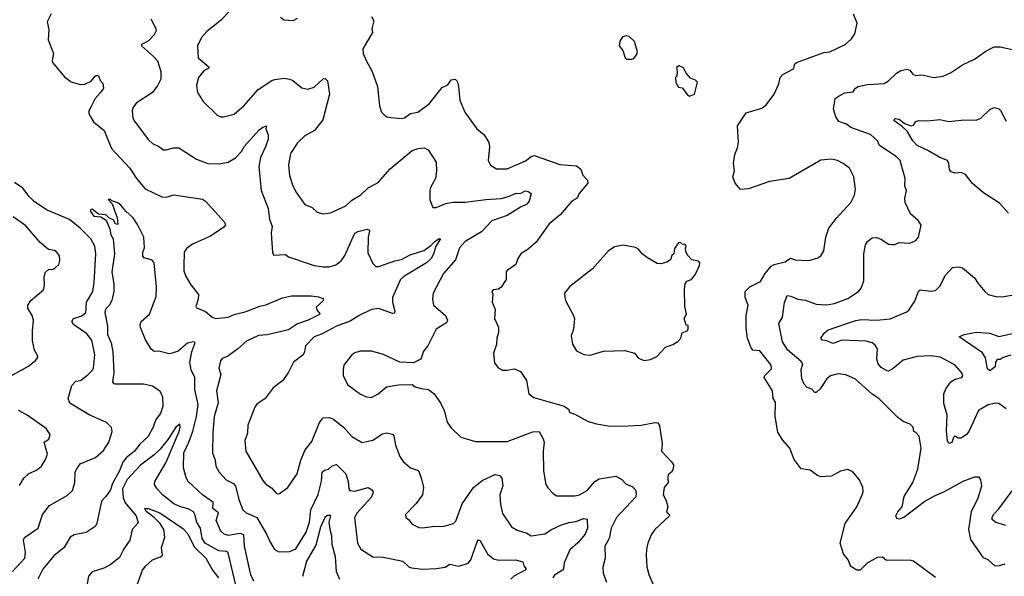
# Model space of a CAD drawing. Extents: x 1245432 to 1420865, y 606325 to 671314.
# Tile 27 of 256: x 1264513 to 1271042, y 645535 to 649229. Entities that reach past the tile are written whole.
import ezdxf

# ---------------------------------------------------------------- set-up
doc = ezdxf.new("R2010")
doc.units = 0

msp = doc.modelspace()

# ---------------------------------------------------------------- linework, layer by layer
at = {"layer": '0CON20XD'}
for points in [[(1264721.7, 649268.3), (1264696.2, 649215), (1264705.7, 649165), (1264702.7, 649095), (1264737.9, 649005), (1264728, 648955), (1264731.2, 648945), (1264810.7, 648850.7), (1264855, 648816.2), (1264915, 648798.5), (1264945, 648800.4), (1264988, 648822), (1265014, 648855), (1265025, 648860), (1265036.9, 648856.9), (1265046, 648825), (1265064, 648805), (1265068, 648775), (1265050, 648745), (1265013.6, 648706.4), (1264987.4, 648652.6), (1264972.9, 648625), (1264971.5, 648605), (1265001.7, 648551.7), (1265072.7, 648492.7), (1265121.9, 648375), (1265243.1, 648243.1), (1265286.9, 648175), (1265345, 648107.5), (1265455, 648052.5), (1265485, 648050), (1265534.4, 648065.6), (1265725, 648038.8), (1265745, 648025.3), (1265872.4, 647885), (1265877.8, 647865), (1265867.3, 647852.7), (1265778, 647792), (1265660.3, 647739.7), (1265619.9, 647710.1), (1265604.5, 647685), (1265601.5, 647595), (1265602.6, 647562.6), (1265615, 647523.8), (1265648.3, 647468.3), (1265699.4, 647405), (1265697.5, 647375), (1265682, 647325), (1265685, 647317.5), (1265745, 647292), (1265790, 647255), (1265815, 647245.6), (1265895, 647254.5), (1265935, 647272.3), (1266015, 647292.7), (1266105, 647328.2), (1266145, 647337.1), (1266255, 647382.2), (1266315, 647396.5), (1266445, 647395.8), (1266495, 647388.8), (1266525, 647377.5), (1266525, 647362.5), (1266478.3, 647321.7), (1266485, 647300), (1266501.7, 647281.7), (1266502.5, 647275), (1266487.5, 647265), (1266425.8, 647235), (1266355, 647210.3), (1266295, 647171.6), (1266155, 647136.8), (1266097.3, 647132.7), (1266018, 647095), (1265958.5, 647041.5), (1265893.6, 646996.4), (1265855, 646981.2), (1265844.3, 646965), (1265834.2, 646915.8), (1265846.5, 646875), (1265817.9, 646765), (1265830, 646685), (1265803.3, 646595), (1265793, 646487), (1265791.4, 646355), (1265808.9, 646305), (1265813.3, 646265), (1265835.7, 646225), (1265882, 646175), (1265930.8, 646150.8), (1265945, 646136), (1265967.5, 646045), (1265992.5, 645975), (1266015, 645955.8), (1266085.3, 645925.3), (1266150.5, 645815), (1266171.1, 645765), (1266202, 645712), (1266232.7, 645697.3), (1266305, 645700), (1266345, 645716), (1266413.3, 645826.7), (1266435.2, 645894.8), (1266443.9, 645976.1), (1266493.3, 646076.7), (1266513.8, 646166.2), (1266518.7, 646225), (1266535, 646238.9), (1266560, 646245), (1266585, 646268.1), (1266615, 646276), (1266675.5, 646215), (1266691.5, 646165), (1266695.9, 646115.9), (1266703.3, 646105), (1266735, 646098.9), (1266825, 646124.3), (1266849.3, 646109.3), (1266856.9, 646096.9), (1266853.1, 646075), (1266841.3, 646055), (1266750, 645955), (1266734.4, 645925), (1266752.9, 645755), (1266774.6, 645714.6), (1266855, 645663.3), (1266922.6, 645662.6), (1267054.4, 645634.4), (1267095, 645596), (1267110.6, 645590.6), (1267185, 645581.8), (1267275, 645586.5), (1267335.3, 645594.7), (1267365, 645615.7), (1267425, 645601.4), (1267487.4, 645622.6), (1267505.3, 645645), (1267546.6, 645763.4), (1267555, 645776.2), (1267565, 645773.8), (1267615, 645683.1), (1267655, 645651.2), (1267691.1, 645641.1), (1267800, 645645), (1267850.5, 645630.5), (1267856.2, 645605), (1267870.8, 645585), (1267865.6, 645575), (1267790, 645535), (1267769.5, 645515)], [(1265908.8, 649291.2), (1265852.1, 649227.9), (1265757.3, 649152.7), (1265719.5, 649110.5), (1265693.3, 649055), (1265696.7, 648975), (1265768.8, 648915), (1265763.3, 648905), (1265735, 648890), (1265698.8, 648845), (1265686, 648795), (1265692, 648745), (1265730, 648685), (1265822.5, 648595), (1265845, 648583.8), (1265865, 648583.8), (1265935, 648601.2), (1266000.9, 648659.1), (1266095, 648766), (1266184.3, 648825), (1266205, 648832.3), (1266265, 648840), (1266305, 648834.4), (1266325, 648825.6), (1266385, 648775.7), (1266425, 648767.1), (1266465, 648781.9), (1266525, 648836), (1266539.3, 648839.3), (1266554.1, 648824.1), (1266567.5, 648735), (1266524.2, 648565), (1266467.4, 648492.6), (1266405, 648458.6), (1266355, 648412.5), (1266308.9, 648341.1), (1266296.7, 648265), (1266302.9, 648195), (1266322.4, 648132.4), (1266345, 648086.2), (1266403.4, 648003.4), (1266452.3, 647982.3), (1266485, 647951.2), (1266525, 647941.2), (1266575, 647947.5), (1266675, 647993.3), (1266715, 648030.8), (1266775, 648067.1), (1266825, 648112.2), (1266890.9, 648149.1), (1266970.8, 648239.2), (1267115, 648361.5), (1267155.6, 648374.4), (1267195, 648378.8), (1267222.5, 648365), (1267273.8, 648283.8), (1267276.6, 648226.6), (1267271.1, 648175), (1267236.7, 648115), (1267233.1, 648095), (1267232.3, 648032.3), (1267253, 647983), (1267275, 647983.3), (1267340, 648010), (1267385, 648016.9), (1267467.9, 648017.9), (1267605, 648035.5), (1267705, 648041.2), (1267754.7, 648055.3), (1267805, 648078.5), (1267835, 648075.8), (1267865, 648092.5), (1267885, 648087.9), (1267903.8, 648075), (1267892.3, 648025), (1267875.5, 648004.5), (1267833.1, 647985), (1267745, 647930.2), (1267645, 647893.8), (1267575, 647821.8), (1267466.1, 647756.1)], [(1269525, 646690), (1269508.8, 646715), (1269503.8, 646765), (1269450.6, 646855), (1269453.1, 646866.9), (1269498.3, 646911.7), (1269496.7, 646935), (1269421.7, 647031.7), (1269375, 647036.2), (1269361.4, 647055), (1269339.4, 647115), (1269330.9, 647180.9), (1269330, 647265), (1269344.1, 647334.1), (1269322.9, 647385), (1269324.3, 647425), (1269355, 647455.6), (1269425, 647491.1), (1269456.2, 647545), (1269495, 647592.7), (1269515, 647604.7), (1269588.6, 647621.4), (1269625, 647646.2), (1269654.3, 647634.3), (1269745, 647631.1), (1269805, 647647.5), (1269825, 647662), (1269845.7, 647695), (1269858.9, 647785), (1269879.5, 647845), (1269929.2, 647910.8), (1270023.9, 648016.1), (1270047.8, 648065), (1270055.6, 648105), (1270043.3, 648185), (1270015, 648243.8), (1269973.8, 648275), (1269935, 648294.3), (1269895, 648302.5), (1269824.3, 648295.7), (1269615, 648174.2), (1269484.2, 648154.2), (1269345, 648106.7), (1269293, 648103), (1269257.5, 648145), (1269241.2, 648185), (1269253.8, 648225), (1269246.7, 648275), (1269254.3, 648335), (1269272.4, 648377.6), (1269278.8, 648415), (1269272.5, 648525), (1269329.5, 648610.5), (1269435, 648642.5), (1269465, 648665.7), (1269515.6, 648735), (1269545.8, 648804.2), (1269556.7, 648845), (1269572.5, 648865), (1269645, 648903.8), (1269654, 648935), (1269665, 648944), (1269845, 649011.2), (1269885, 649016.7), (1269987.5, 649065), (1270027.7, 649102.3), (1270050, 649135), (1270065.9, 649205.9), (1270041.2, 649265)], [(1265382, 649235), (1265414, 649175), (1265418, 649155), (1265405, 649129.2), (1265365, 649087.5), (1265320, 649065), (1265320, 649055), (1265400.5, 648985), (1265426.2, 648955), (1265449.5, 648885), (1265450, 648835), (1265430, 648795), (1265393.5, 648746.5), (1265286, 648675), (1265262.5, 648645), (1265259.2, 648625), (1265264.2, 648575), (1265274, 648555), (1265364.6, 648434.6), (1265395, 648407.5), (1265441.2, 648385), (1265465.7, 648365.7), (1265485, 648364.5), (1265535, 648378.2), (1265567.8, 648377.8), (1265685, 648302.9), (1265760, 648275), (1265835, 648272), (1265895, 648284.2), (1265945, 648312.1), (1265983.4, 648355), (1266005, 648390), (1266098.6, 648495), (1266125, 648516), (1266150, 648525), (1266146.2, 648505), (1266161.4, 648465), (1266160.5, 648435), (1266143.8, 648385), (1266109.3, 648315), (1266099.7, 648255), (1266114.5, 648095), (1266160, 647975), (1266169.2, 647905), (1266187.3, 647857.3), (1266180, 647815), (1266185.8, 647745.8), (1266188.8, 647685), (1266196.4, 647666.4), (1266275, 647671.2), (1266296, 647656), (1266465, 647598.1), (1266525, 647588.9), (1266565, 647589.5), (1266608.9, 647601.1), (1266645, 647628), (1266670, 647665), (1266735, 647812), (1266755, 647824), (1266818, 647838), (1266833, 647833), (1266833.8, 647825), (1266822.9, 647785), (1266820.9, 647680.9), (1266855, 647610), (1266875, 647591.1), (1266895, 647590), (1267000.8, 647629.2), (1267045, 647636.9), (1267101.7, 647668.3), (1267192.4, 647697.6), (1267240.2, 647729.8), (1267265, 647756.8), (1267295, 647777.5), (1267302.5, 647775), (1267272.9, 647725), (1267257.1, 647672.9), (1267241.2, 647645), (1267211.5, 647615), (1267061.1, 647525), (1267037.3, 647505), (1266984.5, 647384.5), (1266985.4, 647355), (1267001.4, 647295), (1266997.9, 647282.1), (1266985, 647280), (1266895, 647311.5), (1266845, 647306.4), (1266765, 647266.4), (1266705, 647227.5), (1266615, 647195.3), (1266515, 647141.8), (1266465.8, 647125), (1266409.4, 647065), (1266402.5, 647025), (1266392, 647005), (1266329.2, 646955), (1266295, 646888.8), (1266257.5, 646835), (1266193.8, 646785), (1266141.2, 646715), (1266085, 646676.7), (1266072.3, 646657.7), (1266025, 646537.5), (1266023.3, 646485), (1266006.7, 646435), (1266013.8, 646365), (1266125, 646170), (1266145, 646146.7), (1266183, 646123), (1266215, 646086.2), (1266225, 646082.5), (1266235.7, 646084.3), (1266291.2, 646125), (1266354.2, 646215.8), (1266376.9, 646305), (1266405.6, 646375), (1266451.1, 646428.9), (1266501.4, 646555), (1266525, 646586), (1266565, 646588.5), (1266595, 646578.5), (1266662.3, 646522.3), (1266715, 646461.9), (1266785, 646422.9), (1266855, 646439.4), (1266919.7, 646480.3), (1266946.9, 646486.9), (1266985, 646478), (1266995, 646466.7), (1267005.6, 646405), (1267035, 646330), (1267055, 646296.2), (1267103.8, 646255), (1267150, 646240), (1267161.4, 646225), (1267178.6, 646178.6), (1267191.2, 646125), (1267184.3, 646075.7), (1267142, 646018), (1267071.2, 645945), (1267073.3, 645925), (1267091.7, 645911.7), (1267115, 645880), (1267159.1, 645859.1), (1267185, 645855.6), (1267265, 645867.8), (1267320, 645865), (1267390, 645885), (1267405, 645900), (1267446.9, 646015), (1267522.5, 646125), (1267579.5, 646170.5), (1267665, 646210), (1267695, 646202.7), (1267710.5, 646185), (1267717.2, 646135), (1267697.8, 646075), (1267701.1, 646011.1), (1267715, 645952), (1267775, 645864), (1267810.9, 645840.9), (1267875, 645821.4), (1267905, 645803.1), (1267995, 645815.6), (1268039.2, 645845), (1268105, 645876.2), (1268155, 645892.5), (1268201.4, 645898.6), (1268255, 645917.8), (1268276.7, 645915), (1268278.8, 645855), (1268263.2, 645815), (1268215, 645757.3), (1268160.5, 645709.5), (1268122.5, 645625), (1268118.5, 645585), (1268112.2, 645575), (1268058.8, 645541.2), (1268049.1, 645525)], [(1266242.5, 649245), (1266265, 649227.5), (1266325.9, 649224.1), (1266355, 649240)], [(1266845, 649250), (1266862, 649222), (1266847.5, 649167.5), (1266853.3, 649145), (1266787.5, 649035), (1266790.8, 649005), (1266811.2, 648958.8), (1266851.4, 648885), (1266886, 648785), (1266898, 648658), (1266913.3, 648615), (1266939.5, 648589.5), (1266955, 648581.2), (1267045, 648572.5), (1267065, 648578), (1267105, 648606.2), (1267153.3, 648615), (1267228.9, 648671.1), (1267315, 648778.6), (1267352.5, 648797.5), (1267375, 648830), (1267400, 648835), (1267415, 648820), (1267423.8, 648785), (1267430.8, 648695), (1267464.2, 648615), (1267543.8, 648505), (1267593.3, 648465), (1267623.8, 648415), (1267628, 648385), (1267618.8, 648295), (1267635, 648262.5), (1267675, 648240), (1267745, 648239.4), (1267867.4, 648292.6), (1267905, 648320.8), (1267925, 648326.9), (1268095, 648268.5), (1268205, 648259.2), (1268235, 648236.7), (1268247.7, 648197.7), (1268277.5, 648165), (1268280, 648145), (1268223.8, 648075), (1268208.8, 648045), (1268175, 648023.8), (1268097.2, 647932.8), (1268025, 647873.8), (1267937.6, 647752.4), (1267885, 647706.2), (1267836.7, 647675), (1267816.7, 647645), (1267803.8, 647605), (1267746.2, 647565), (1267740, 647555), (1267738, 647505), (1267705, 647453.8), (1267688.8, 647441.2), (1267653.3, 647435), (1267643.8, 647425), (1267650, 647405), (1267646.2, 647355), (1267665.8, 647305), (1267662.2, 647245), (1267688.3, 647188.3), (1267687.1, 647152.9), (1267676, 647115), (1267675.8, 647074.2), (1267654, 647015), (1267662.3, 646952.3), (1267685, 646917.5), (1267713.6, 646903.6), (1267742.5, 646902.5), (1267795, 646912), (1267833.9, 646893.9), (1267873.8, 646835), (1267890, 646745), (1267921.4, 646721.4), (1268123.8, 646665), (1268151.2, 646645), (1268161.7, 646621.7), (1268195, 646610), (1268282.1, 646562.1), (1268337, 646547), (1268415, 646534), (1268505, 646530.8), (1268635, 646537.5), (1268725, 646556), (1268745, 646553.3), (1268756, 646535), (1268773.3, 646415), (1268768, 646365), (1268836.2, 646295), (1268848.8, 646275), (1268846.2, 646245), (1268835, 646226.7), (1268812.2, 646207.8), (1268810.6, 646190.6), (1268813.1, 646156.9), (1268786, 646125), (1268780.6, 646075), (1268798.9, 646038.9), (1268810.6, 645995), (1268802.5, 645962.5), (1268820, 645945), (1268821.2, 645935), (1268724.5, 645845.5), (1268700.7, 645809.3), (1268678.1, 645755), (1268668.9, 645715), (1268667.8, 645675), (1268672.4, 645597.6), (1268685, 645546.7), (1268733.5, 645435)], [(1268573, 648967), (1268585, 648972.5), (1268603.6, 648996.4), (1268608.8, 649015), (1268588.8, 649085), (1268555, 649116.7), (1268535, 649122.5), (1268510, 649115), (1268493.6, 649086.4), (1268487.5, 649055), (1268512.5, 649025), (1268527.5, 648975), (1268537, 648967), (1268573, 648967)], [(1271045, 645615.6), (1271006.8, 645603.2), (1270982.1, 645602.1), (1270935, 645644.3), (1270905, 645656.9), (1270818.9, 645778.9), (1270807.3, 645845), (1270823.8, 645965), (1270867.5, 646055), (1270892, 646135), (1270886.2, 646175), (1270875, 646192.5), (1270845, 646192.5), (1270765.9, 646164.1), (1270643.8, 646095), (1270572, 646065), (1270515, 646032.1), (1270375, 645925.5), (1270345, 645914.5), (1270329.2, 645919.2), (1270322, 645935), (1270336.4, 645963.6), (1270364.4, 645995), (1270377.1, 646065), (1270435, 646157.5), (1270468.5, 646245), (1270490.8, 646385), (1270476.7, 646465), (1270455, 646490), (1270442.5, 646495), (1270437.5, 646525), (1270417.5, 646545), (1270375, 646560), (1270335, 646588.8), (1270209.2, 646715), (1270165, 646743.1), (1270055, 646842.9), (1269992, 646872), (1269941.3, 646878.7), (1269890, 646865), (1269864.7, 646845.3), (1269820.5, 646779.5), (1269795, 646753.8), (1269785, 646753.8), (1269765, 646776.2), (1269735, 646788.8), (1269715, 646810), (1269698.6, 646845), (1269695.6, 646905), (1269705.5, 646945), (1269695, 646960.5), (1269607.3, 647035), (1269571.2, 647091.2), (1269547.9, 647212.1), (1269571.4, 647255), (1269585, 647352.5), (1269602.3, 647397.7), (1269626.7, 647395), (1269673.4, 647373.4), (1269722.9, 647367.1), (1269795, 647340.4), (1269865, 647336.4), (1269915, 647345.5), (1270005, 647379.5), (1270075.5, 647424.5), (1270092.6, 647447.4), (1270109.4, 647495), (1270110.8, 647675), (1270121.4, 647735), (1270135, 647756), (1270165, 647782), (1270195, 647783.8), (1270225, 647772), (1270275, 647740), (1270295, 647736), (1270315, 647736.2), (1270345, 647749.2), (1270415, 647745.7), (1270455.6, 647764.4), (1270473.3, 647785), (1270490.8, 647865), (1270472.5, 647895), (1270420.9, 647940.9), (1270383.8, 648015), (1270382, 648045), (1270394.2, 648095), (1270381.9, 648125), (1270384, 648175), (1270351.1, 648295), (1270325, 648321.9), (1270215, 648394.3), (1270200.6, 648425), (1270155, 648468.1), (1270025, 648512.5), (1269996.3, 648536.3), (1269945, 648553.3), (1269924.3, 648584.3), (1269908.5, 648635), (1269921.1, 648705), (1269945.9, 648724.1), (1269985, 648742.5), (1270039.1, 648750.9), (1270054.5, 648775.5), (1270073.8, 648786.2), (1270135, 648799.4), (1270245, 648805.8), (1270275, 648824.3), (1270326.7, 648875), (1270355, 648890.8), (1270395, 648900.8), (1270415, 648894), (1270435, 648868), (1270455, 648858.1), (1270495, 648864), (1270575, 648846), (1270635.8, 648854.2), (1270684.1, 648875.9), (1270765, 648930), (1270845, 648966.7), (1270918.8, 649021.2), (1270975, 649047.8), (1271015, 649049.1), (1271285, 648990)], [(1268955, 648722.5), (1268987.5, 648735), (1269007.5, 648815), (1268995, 648827.5), (1268960.7, 648840.7), (1268933.3, 648873.3), (1268915, 648910), (1268885, 648922.5), (1268868.3, 648911.7), (1268872.5, 648885), (1268870, 648855), (1268862.5, 648845), (1268863, 648813), (1268881.7, 648781.7), (1268906.4, 648776.4), (1268940.7, 648730.7), (1268955, 648722.5)], [(1271068.8, 647945), (1271010.6, 648010.6), (1270905, 648078.9), (1270831.7, 648141.7), (1270785, 648201.2), (1270756.1, 648213.9), (1270715, 648210.8), (1270689.2, 648219.2), (1270679.2, 648235), (1270674.4, 648275), (1270665, 648294), (1270615, 648313.3), (1270535, 648361.5), (1270464.8, 648394.8), (1270435.5, 648425), (1270398.1, 648488.1), (1270367.8, 648517.8), (1270315.7, 648555), (1270310, 648565), (1270317.5, 648572.5), (1270345, 648568.6), (1270380.7, 648540.7), (1270425, 648525.6), (1270440.6, 648529.4), (1270455.9, 648554.1), (1270475, 648560), (1270532.3, 648557.7), (1270613.3, 648566.7), (1270675, 648553.6), (1270775, 648564.5), (1270855, 648562.5), (1270885.4, 648574.6), (1270945, 648632.5), (1270975, 648645.8), (1271005, 648637.5), (1271017.4, 648627.4), (1271053.3, 648555)], [(1264465, 645567.1), (1264547.8, 645655), (1264552.5, 645695), (1264539.2, 645775), (1264545, 645792.5), (1264635, 645854.2), (1264665.4, 645945), (1264710.6, 646005), (1264828.3, 646071.7), (1264863.8, 646105), (1264879.5, 646155), (1264880.6, 646225), (1264892.7, 646247.3), (1264915, 646281.4), (1265016.7, 646323.3), (1265069.7, 646370.3), (1265104.3, 646425.7), (1265126.2, 646495), (1265122.3, 646522.3), (1265088.8, 646555), (1264975, 646606.5), (1264845, 646682.9), (1264834, 646714), (1264859.2, 646800.8), (1264885, 646828.8), (1264916.2, 646835), (1264965, 646871.4), (1264995, 646900.8), (1265002.8, 646917.2), (1265012.5, 647005), (1264991.1, 647101.1), (1264957.8, 647145), (1264869.2, 647205), (1264860, 647225), (1264871.2, 647245), (1264925, 647263.3), (1264951.9, 647285), (1264956.5, 647355), (1264997.5, 647425), (1265006.4, 647485), (1265018.2, 647675), (1265010.9, 647725), (1264984.5, 647775), (1264915, 647845.6), (1264843.9, 647903.9), (1264695, 647963.8), (1264611, 648021), (1264576.2, 648055), (1264535, 648110), (1264477.9, 648147.9)], [(1266065, 645501.4), (1266045.3, 645545.3), (1266003.2, 645735), (1266000.6, 645810.6), (1265975, 645819.5), (1265895, 645805.3), (1265869.4, 645815), (1265846.5, 645835), (1265815.3, 645905), (1265831.6, 645955), (1265795, 645984.4), (1265795.5, 646025), (1265770, 646045), (1265724.8, 646074.8), (1265630.6, 646165), (1265617.6, 646187.6), (1265600.4, 646255), (1265600.7, 646355), (1265635.2, 646424.8), (1265661.5, 646498.5), (1265686.1, 646595), (1265696.6, 646675), (1265674.7, 646775), (1265673.8, 646853.8), (1265651.2, 646905), (1265641.8, 646955), (1265655.3, 647024.7), (1265675.8, 647085.8), (1265665, 647090), (1265625, 647081.1), (1265565, 647030), (1265525, 647015.8), (1265505, 647012), (1265435, 647029.4), (1265405, 647027.5), (1265385, 647041.2), (1265348.5, 647105), (1265314.6, 647185), (1265312.1, 647205), (1265318.2, 647225), (1265374.4, 647275.6), (1265418.1, 647391.9), (1265420, 647455), (1265404.3, 647615), (1265392.7, 647632.7), (1265338.8, 647648.8), (1265330, 647660), (1265328.8, 647685), (1265340, 647715), (1265337.1, 647785), (1265295, 647868.8), (1265265, 647913.3), (1265217.3, 647957.3), (1265185, 647998), (1265165, 648013.8), (1265125, 648027.5), (1265115, 648036.7), (1265100, 648035), (1265126.7, 648006.7), (1265160, 647915), (1265165, 647870), (1265147.5, 647875), (1265138, 647898), (1265104.3, 647914.3), (1265085, 647934.2), (1265035, 647938), (1264995, 647971.1), (1264982.6, 647967.4), (1264981.9, 647955), (1265005, 647925.6), (1265050.9, 647920.9), (1265087.8, 647897.8), (1265114, 647835), (1265114.5, 647805), (1265133.8, 647773.8), (1265142.9, 647675), (1265123.6, 647553.6), (1265137.9, 647475), (1265138.6, 647425), (1265123.4, 647365), (1265107.2, 647332.8), (1265082, 647308), (1265077.4, 647285), (1265094.8, 647194.8), (1265095, 647140), (1265119.5, 647085), (1265131, 647025), (1265136.9, 646885), (1265129.4, 646825), (1265134.6, 646814.6), (1265145, 646811.1), (1265335, 646811.5), (1265395, 646797.9), (1265442.9, 646765), (1265460.6, 646725), (1265463.1, 646665), (1265448.1, 646615), (1265415.6, 646575), (1265397.9, 646525), (1265365, 646461.9), (1265308.9, 646411.1), (1265275.7, 646365.7), (1265218.4, 646321.6), (1265197, 646293), (1265175.7, 646235), (1265129.2, 646150.8), (1265115, 646109.2), (1265085, 646064), (1265056.4, 646033.6), (1265024.2, 645885.8), (1265013.8, 645865), (1264954.4, 645825.6), (1264875, 645810), (1264847.1, 645795), (1264807.8, 645725), (1264738.9, 645671.1), (1264667.1, 645582.9), (1264634.7, 645515)], [(1264385, 646826.1), (1264570.8, 646929.2), (1264620.9, 646969.1), (1264632, 646985), (1264633.8, 646995), (1264612.5, 647035), (1264598.5, 647098.5), (1264597.8, 647165), (1264605.6, 647235), (1264595.5, 647265), (1264566.7, 647315), (1264566.5, 647335), (1264588.1, 647365), (1264670.8, 647435), (1264677.1, 647465), (1264675.8, 647525), (1264685, 647553.3), (1264705, 647571.2), (1264735, 647573.8), (1264747.9, 647582.1), (1264773.3, 647605), (1264779.5, 647630.5), (1264778, 647665), (1264755, 647691.2), (1264745, 647698), (1264704.4, 647704.4), (1264650.2, 647750.2), (1264555, 647860.6), (1264469.5, 647919.5)], [(1267466.1, 647756.1), (1267430, 647715), (1267402.5, 647635), (1267324.4, 647545), (1267255.8, 647414.2), (1267250, 647375), (1267258, 647335), (1267336.9, 647265), (1267349.4, 647235), (1267343.1, 647216.9), (1267275, 647175.8), (1267218.6, 647065), (1267191.7, 647028.3), (1267173, 646977), (1267125, 646952), (1267035, 646956.7), (1266925, 647006.2), (1266845, 647030), (1266771.7, 647028.3), (1266735, 647017.5), (1266715.7, 647005), (1266663.4, 646936.6), (1266657.5, 646905), (1266659.2, 646865), (1266690, 646805), (1266773.3, 646743.3), (1266812.5, 646725), (1266845, 646722.5), (1266891.2, 646745), (1266945, 646793.3), (1267025, 646806.2), (1267115, 646807.5), (1267135, 646793.3), (1267175, 646780.8), (1267225, 646774.2), (1267262.5, 646745), (1267304, 646685), (1267327.1, 646635), (1267348.3, 646558.3), (1267371.7, 646521.7), (1267438.7, 646458.7), (1267535, 646430), (1267745, 646428.8), (1267915, 646494.2), (1267957.5, 646495), (1267985, 646446.7), (1267990, 646425), (1267983.2, 646365), (1267985.6, 646235), (1268002, 646145), (1268015, 646121.2), (1268050, 646085), (1268075, 646068.9), (1268195, 646068), (1268225, 646076.2), (1268275, 646104.2), (1268327, 646163), (1268355, 646180.8), (1268465, 646200), (1268505, 646178.1), (1268535, 646145.8), (1268575, 646131.2), (1268597.6, 646107.6), (1268601.9, 646085), (1268597.8, 646062.2), (1268471.4, 645925), (1268435.6, 645855), (1268422.5, 645785), (1268393.3, 645735), (1268395.8, 645655), (1268380, 645595), (1268382.9, 645555), (1268404.5, 645495)], [(1268655, 646968), (1268695, 646973.3), (1268737.3, 646992.7), (1268795, 647056), (1268845, 647073.8), (1268877.3, 647092.7), (1268897.5, 647115), (1268905, 647150), (1268940, 647165), (1268946.4, 647173.6), (1268945, 647200), (1268931.7, 647201.7), (1268920, 647245), (1268933.8, 647275), (1268923.3, 647325), (1268920.8, 647435), (1268926.2, 647475), (1268936.1, 647493.9), (1268967.5, 647505), (1268995, 647540), (1269021.7, 647598.3), (1269022.5, 647615), (1269015, 647626.7), (1268970, 647635), (1268943.6, 647663.6), (1268933, 647683), (1268927.5, 647705), (1268932.5, 647725), (1268925, 647737.5), (1268905, 647740), (1268895, 647750), (1268881.7, 647748.3), (1268855, 647710), (1268850, 647675), (1268837.5, 647665), (1268827.5, 647635), (1268805, 647620), (1268765, 647608.8), (1268740.5, 647610.5), (1268675, 647648.8), (1268640, 647675), (1268617.5, 647705), (1268597.3, 647717.3), (1268515, 647733.3), (1268458.3, 647721.7), (1268415, 647693.3), (1268311.2, 647575), (1268161.3, 647458.7), (1268126.7, 647415), (1268127, 647387), (1268132.5, 647365), (1268186.2, 647265), (1268191.2, 647245), (1268185.8, 647175), (1268170.8, 647130.8), (1268178.6, 647075), (1268205, 647032), (1268255, 647005.8), (1268295, 647002.5), (1268385, 647030), (1268525, 647034.2), (1268590, 647015), (1268613.3, 646985), (1268632.5, 646975), (1268655, 646968)], [(1271055, 646646.7), (1271005, 646681.9), (1270985, 646684.3), (1270935, 646672.9), (1270871.8, 646635), (1270806.6, 646495), (1270790.9, 646475), (1270755, 646451.8), (1270735, 646450.8), (1270715, 646464), (1270704.4, 646455), (1270695, 646422.5), (1270675, 646416.7), (1270665.8, 646435.8), (1270658.3, 646498.3), (1270664.1, 646605), (1270641.5, 646681.5), (1270641.9, 646745), (1270655, 646779.4), (1270687.5, 646825), (1270715, 646843.1), (1270760, 646855), (1270765.8, 646865), (1270760, 646885), (1270715, 646936), (1270619.1, 646989.1), (1270555, 646998.8), (1270463, 646993), (1270370.9, 646969.1), (1270305, 646914.3), (1270275, 646896.7), (1270265, 646897.5), (1270225, 646920), (1270204.6, 646944.6), (1270196, 646975), (1270200.4, 647045), (1270185, 647068.9), (1270165.2, 647085.2), (1270126.4, 647096.4), (1269967.3, 647102.7), (1269905, 647080.4), (1269865, 647096.9), (1269835, 647101.4), (1269824.4, 647115.6), (1269848.6, 647151.4), (1269875, 647170), (1270058.1, 647231.9), (1270095, 647238.9), (1270195, 647234), (1270285, 647244.5), (1270395, 647291.1), (1270408.3, 647301.7), (1270448.3, 647361.7), (1270472.3, 647427.7), (1270485, 647435.7), (1270555, 647427.1), (1270585, 647431.2), (1270615, 647460), (1270652.5, 647532.5), (1270697.5, 647585), (1270735, 647588.8), (1270765, 647582.5), (1270845, 647516.7), (1270868.3, 647478.3), (1270912, 647425), (1270935, 647406.2), (1270985, 647392), (1271025, 647388.6), (1271195, 647419.4)], [(1271085, 647001.4), (1271035, 646986), (1271015, 646973.8), (1270995, 646973.3), (1270982.5, 646955), (1270980.8, 646925), (1270945, 646899.4), (1270930.7, 646910.7), (1270917.8, 646985), (1270897.1, 647017.1), (1270742.5, 647125), (1270775, 647140), (1270855, 647155.6), (1270945, 647148.2), (1271005, 647126.9), (1271135.7, 647155.7)], [(1270585.9, 645525.9), (1270440, 645635), (1270415, 645641.2), (1270260.5, 645640.5), (1270235, 645661.2), (1270200.9, 645659.1), (1270135, 645624), (1270085.4, 645574.6), (1270063.3, 645575), (1270025, 645600), (1270007.5, 645645), (1269974.6, 645684.6), (1269953.1, 645755), (1269985.8, 645885), (1270065, 645996.2), (1270100, 646075), (1270105.7, 646095), (1270104.2, 646125), (1270082.5, 646175), (1270038.5, 646228.5), (1270005, 646244.2), (1269955, 646232.5), (1269895, 646200), (1269825, 646195.8), (1269803, 646203), (1269755, 646240), (1269695, 646248.8), (1269649.4, 646309.4), (1269618.8, 646385), (1269571.2, 646441.2), (1269540.3, 646490.3), (1269521.5, 646595), (1269525, 646690)], [(1264511.7, 646138.3), (1264540.6, 646185), (1264575, 646218), (1264625, 646238.6), (1264656.9, 646265), (1264682.9, 646305), (1264696.9, 646345), (1264676, 646425), (1264706, 646445), (1264715.8, 646475), (1264690, 646515), (1264563.8, 646605), (1264506.2, 646635)], [(1265946.4, 645475), (1265895, 645690), (1265885, 645698.9), (1265833, 645703), (1265744.1, 645755), (1265722.3, 645785), (1265713.1, 645855), (1265687.8, 645895), (1265675.6, 645945.6), (1265665, 645962), (1265635, 645980.6), (1265575, 645997.9), (1265535, 646016.7), (1265459.5, 646075), (1265423.3, 646116.7), (1265406.7, 646145), (1265408.8, 646165), (1265482.9, 646287.1), (1265569.8, 646495), (1265578.4, 646525), (1265575, 646544), (1265548.5, 646525), (1265498.9, 646445), (1265445, 646378.2), (1265405, 646340), (1265315, 646273.2), (1265225, 646177.8), (1265196, 646115), (1265199.3, 646055), (1265212.6, 646022.6), (1265284.7, 645935), (1265300, 645890), (1265260, 645845), (1265243.5, 645775), (1265203.3, 645716.7), (1265175, 645660), (1265117.4, 645612.6), (1265070.9, 645589.1), (1264995, 645565.4), (1264969.7, 645535), (1264951.8, 645435)], [(1271051.3, 645871.3), (1270985, 645892), (1270960.9, 645910.9), (1270960.6, 645925), (1270970.5, 645945), (1271005, 645981.9), (1271095, 646101.9)], [(1265292.3, 645477.7), (1265327.8, 645575), (1265348.9, 645605), (1265395, 645644.3), (1265446.8, 645663.2), (1265459.2, 645675), (1265452.9, 645725), (1265476.5, 645795), (1265469.6, 645845), (1265445.4, 645885), (1265405.9, 645925.9), (1265351.3, 645965), (1265343.3, 645985), (1265365, 645985.4), (1265443.6, 645955), (1265595, 645851.8), (1265627.5, 645817.5), (1265669.8, 645729.8), (1265747.1, 645655), (1265791.3, 645575), (1265832, 645525)], [(1266635, 645514.4), (1266613.3, 645565), (1266607.1, 645665), (1266585.3, 645745), (1266582.9, 645802.9), (1266575, 645833.8), (1266565.9, 645895), (1266577.5, 645937.5), (1266555, 645938.9), (1266536.6, 645925), (1266508.4, 645861.6), (1266477.5, 645742.5), (1266416, 645635), (1266387.6, 645532.4)]]:
    msp.add_lwpolyline(points, dxfattribs=at)

doc.saveas('drawing.dxf')
